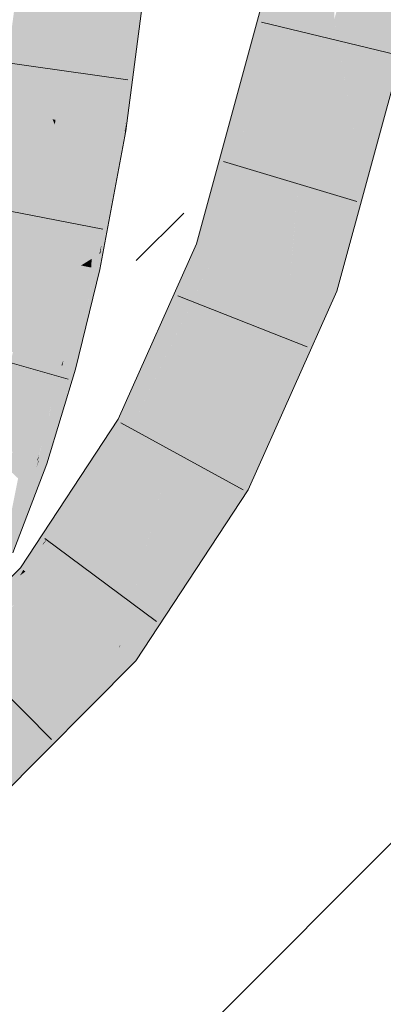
# Model space of a CAD drawing. Extents: x -620 to 300, y 62 to 1162.
# Tile 248 of 256: x 226.049 to 226.664, y 853.764 to 855.426. Entities that reach past the tile are written whole.
import ezdxf
from ezdxf.lldxf.tags import DXFTag

# ---------------------------------------------------------------- set-up
doc = ezdxf.new("R2010")
doc.units = 0
doc.layers.get('0').update_dxf_attribs({"lineweight": 13})
for name, color, linetype, lineweight, true_color in [('E_Detail_Wandschraffur', 7, 'Continuous', 5, 0xc0c0c0), ('E_Leerrohr 25-A06G94ES8I', 7, 'Continuous', 9, 0xff8000), ('E_Leerrohr 25-Shading', 7, 'Continuous', 9, 0xff8000)]:
    doc.layers.add(name, color=color, linetype=linetype, lineweight=lineweight, true_color=true_color)
tags = doc.linetypes.add('fein_strichliert', pattern=[4, 1, -2, 1]).pattern_tags.tags
tags[8:9] = [DXFTag(74, 4), DXFTag(75, 0), DXFTag(340, '0'), DXFTag(46, 0.0), DXFTag(50, 0.0), DXFTag(44, 0.0), DXFTag(45, 0.0)]
tags[6:7] = [DXFTag(74, 4), DXFTag(75, 0), DXFTag(340, '0'), DXFTag(46, 0.0), DXFTag(50, 0.0), DXFTag(44, 0.0), DXFTag(45, 0.0)]
tags[4:5] = [DXFTag(74, 4), DXFTag(75, 0), DXFTag(340, '0'), DXFTag(46, 0.0), DXFTag(50, 0.0), DXFTag(44, 0.0), DXFTag(45, 0.0)]

# ---------------------------------------------------------------- blocks, each defined once
blk = doc.blocks.new('Shading-A06G94358I', base_point=(225.3436, 853.8696))
at = {"layer": 'E_Leerrohr 25-Shading', "color": 43, "true_color": 0xd7ab7f}
for points in [[(226.53, 855.5746), (226.4941, 855.5819), (226.4137, 855.2377), (226.4003, 855.2388)], [(226.4137, 855.2377), (226.4278, 855.2366), (226.53, 855.5746)], [(226.53, 855.5746), (226.4845, 855.4244), (226.4822, 855.4)], [(226.6534, 855.2184), (226.7392, 855.5325), (226.6163, 855.2213), (226.7033, 855.5398)], [(226.2353, 855.4875), (226.2246, 855.4886), (226.2104, 855.2411), (226.1923, 855.244)], [(226.2496, 855.4859), (226.2353, 855.4875), (226.2252, 855.2388), (226.2104, 855.2411)], [(226.252, 855.4857), (226.2496, 855.4859), (226.2269, 855.2386), (226.2252, 855.2388)], [(226.252, 855.4857), (226.2269, 855.2386), (226.229, 855.2523)], [(226.2276, 855.2385), (226.2285, 855.2383), (226.252, 855.4857), (226.261, 855.4846)], [(226.4845, 855.4244), (226.4278, 855.2366), (226.4822, 855.4), (226.4373, 855.2358)], [(226.1791, 855.0273), (226.1923, 855.244), (226.1712, 855.0223), (226.1821, 855.183)], [(226.1923, 855.244), (226.1791, 855.0273), (226.1875, 855.0849)], [(226.1827, 855.192), (226.1821, 855.183), (226.1923, 855.244)], [(226.1875, 855.0849), (226.1862, 855.0398), (226.2104, 855.2411), (226.1877, 855.0465)], [(226.2104, 855.2411), (226.1923, 855.244), (226.1875, 855.0849)], [(226.2104, 855.2411), (226.1877, 855.0465), (226.2205, 855.206), (226.1992, 855.0986)], [(226.2104, 855.2411), (226.2205, 855.206), (226.2252, 855.2388)], [(226.2205, 855.2062), (226.2135, 855.1574), (226.2276, 855.2385), (226.2247, 855.2179)], [(226.2252, 855.2388), (226.2205, 855.2062), (226.2269, 855.2386)], [(226.2205, 855.2062), (226.2276, 855.2385), (226.2269, 855.2386)], [(226.2247, 855.2179), (226.2285, 855.2383), (226.2276, 855.2385)], [(226.2269, 855.2386), (226.2276, 855.2385), (226.229, 855.2523)], [(226.4003, 855.2388), (226.3877, 855.1927), (226.4137, 855.2377), (226.3978, 855.1919)], [(226.4373, 855.2358), (226.4373, 855.2358), (226.3978, 855.1919), (226.4137, 855.2377)], [(226.4373, 855.2358), (226.3978, 855.1919), (226.4212, 855.19)], [(226.4142, 855.1703), (226.4247, 855.1898), (226.4373, 855.2358)], [(226.6037, 855.1754), (226.6408, 855.1724), (226.6163, 855.2213), (226.6534, 855.2184)], [(226.2135, 855.1574), (226.2205, 855.206), (226.1851, 855.0044), (226.1859, 855.0316)], [(226.1688, 855.1173), (226.1531, 855.011), (226.1827, 855.192), (226.1749, 855.1406)], [(226.1827, 855.192), (226.1749, 855.1406), (226.1821, 855.183)], [(226.3877, 855.1927), (226.3479, 855.0475), (226.3978, 855.1919)], [(226.3978, 855.1919), (226.3479, 855.0475), (226.4212, 855.19), (226.4142, 855.1703)], [(226.3718, 855.0394), (226.4247, 855.1898), (226.3685, 855.0406), (226.4142, 855.1703)], [(226.3826, 855.0358), (226.4247, 855.1898), (226.3718, 855.0394)], [(226.1821, 855.183), (226.1749, 855.1406), (226.1712, 855.0223), (226.1556, 855.0126)], [(226.5849, 854.9678), (226.6408, 855.1724), (226.5502, 854.9794), (226.6037, 855.1754)], [(226.4142, 855.1703), (226.3479, 855.0475), (226.3685, 855.0406)], [(226.1749, 855.1406), (226.1531, 855.011), (226.1556, 855.0126)], [(226.1688, 855.1173), (226.1493, 855.0119), (226.1531, 855.011)], [(226.1877, 855.0465), (226.1859, 855.0316), (226.1992, 855.0986)], [(226.1875, 855.0849), (226.1791, 855.0273), (226.1862, 855.0398), (226.1841, 855.0305)], [(226.1841, 855.0305), (226.1859, 855.0316), (226.1862, 855.0398)], [(226.1862, 855.0398), (226.1859, 855.0316), (226.1877, 855.0465)], [(226.2455, 854.8182), (226.3718, 855.0394), (226.26, 854.8508), (226.3685, 855.0406)], [(226.2455, 854.8182), (226.2472, 854.7566), (226.3718, 855.0394), (226.3826, 855.0358)], [(226.3147, 854.9465), (226.3685, 855.0406), (226.3036, 854.9484), (226.3479, 855.0475)], [(226.1553, 855.0106), (226.1702, 855.0075), (226.1556, 855.0126), (226.1712, 855.0223)], [(226.1702, 855.0075), (226.176, 855.0063), (226.1712, 855.0223), (226.1791, 855.0273)], [(226.176, 855.0063), (226.1786, 855.0057), (226.1791, 855.0273), (226.1841, 855.0305)], [(226.1786, 855.0057), (226.1807, 855.0053), (226.1841, 855.0305), (226.1859, 855.0316)], [(226.1851, 855.0044), (226.1859, 855.0316), (226.1807, 855.0053)], [(226.3826, 855.0358), (226.316, 854.8984), (226.3826, 855.0358), (226.3408, 854.9422)], [(226.1493, 855.0119), (226.1087, 854.8455), (226.1531, 855.011), (226.1199, 854.8424)], [(226.1199, 854.8424), (226.1235, 854.8512), (226.1531, 855.011), (226.1553, 855.0106)], [(226.1553, 855.0106), (226.1235, 854.8512), (226.1654, 854.9578), (226.1646, 854.9541)], [(226.139, 854.8372), (226.144, 854.8358), (226.1807, 855.0053), (226.1851, 855.0044)], [(226.1556, 855.0126), (226.1531, 855.011), (226.1553, 855.0106)], [(226.1553, 855.0106), (226.1654, 854.9578), (226.1702, 855.0075)], [(226.1577, 854.9124), (226.1807, 855.0053), (226.169, 854.9703), (226.1786, 855.0057)], [(226.1689, 854.97), (226.176, 855.0063), (226.1646, 854.9541)], [(226.1654, 854.9578), (226.176, 855.0063), (226.1702, 855.0075)], [(226.1786, 855.0057), (226.176, 855.0063), (226.169, 854.9703)], [(226.5849, 854.9678), (226.5502, 854.9794), (226.4545, 854.6752), (226.4757, 854.8047)], [(226.4757, 854.8047), (226.5502, 854.9794), (226.4777, 854.8168)], [(226.1577, 854.9124), (226.1689, 854.97), (226.139, 854.8372), (226.1646, 854.9541)], [(226.1333, 854.8387), (226.1646, 854.9541), (226.1216, 854.8419), (226.1235, 854.8512)], [(226.139, 854.8372), (226.1646, 854.9541), (226.1333, 854.8387)], [(226.316, 854.8984), (226.2472, 854.7566), (226.3408, 854.9422), (226.2478, 854.734)], [(226.26, 854.8508), (226.3147, 854.9465), (226.3036, 854.9484)], [(226.1199, 854.8424), (226.1087, 854.8455), (226.079, 854.682), (226.0607, 854.6882)], [(226.1199, 854.8424), (226.079, 854.682), (226.0826, 854.6922)], [(226.139, 854.8372), (226.1333, 854.8387), (226.0911, 854.6779), (226.0819, 854.681)], [(226.1223, 854.8049), (226.1333, 854.8387), (226.0872, 854.7052), (226.1216, 854.8419)], [(226.1142, 854.8125), (226.1216, 854.8419), (226.1163, 854.8279), (226.1199, 854.8424)], [(226.1235, 854.8512), (226.1199, 854.8424), (226.1216, 854.8419)], [(226.0826, 854.692), (226.0872, 854.7052), (226.1163, 854.8279), (226.1142, 854.8125)], [(226.0911, 854.6779), (226.0954, 854.6764), (226.139, 854.8372), (226.144, 854.8358)], [(226.0812, 854.6813), (226.0819, 854.681), (226.0872, 854.7052), (226.1223, 854.8049)], [(226.2157, 854.7515), (226.2387, 854.739), (226.2455, 854.8182), (226.2472, 854.7566)], [(226.4777, 854.8168), (226.4602, 854.7682), (226.4777, 854.8168), (226.4757, 854.8047)], [(226.463, 854.7839), (226.4602, 854.7682), (226.4777, 854.8168)], [(226.4757, 854.8047), (226.4606, 854.7692), (226.4545, 854.6752), (226.4396, 854.6418)], [(226.463, 854.7839), (226.4031, 854.6496), (226.4127, 854.6444)], [(226.4127, 854.6444), (226.415, 854.6431), (226.463, 854.7839), (226.4602, 854.7682)], [(226.2387, 854.739), (226.2478, 854.734), (226.2472, 854.7566)], [(226.415, 854.6431), (226.4353, 854.6321), (226.4602, 854.7682)], [(226.4606, 854.7692), (226.4602, 854.7682), (226.4396, 854.6418), (226.4353, 854.6321)], [(226.2157, 854.7515), (226.1078, 854.5874), (226.0966, 854.55), (226.0899, 854.5427)], [(226.2157, 854.7515), (226.0966, 854.55), (226.2387, 854.739)], [(226.2387, 854.739), (226.0966, 854.55), (226.2478, 854.734), (226.1856, 854.6459)], [(226.2478, 854.734), (226.1887, 854.6503), (226.2478, 854.734), (226.2077, 854.673)], [(226.0812, 854.6813), (226.0872, 854.7052), (226.08, 854.6816), (226.0826, 854.692)], [(226.079, 854.682), (226.08, 854.6816), (226.0826, 854.6922)], [(226.08, 854.6816), (226.079, 854.682), (226.0323, 854.5285), (226.0175, 854.5348)], [(226.029, 854.5623), (226.079, 854.682), (226.0468, 854.6516), (226.0607, 854.6882)], [(226.0911, 854.6779), (226.0819, 854.681), (226.0323, 854.5285), (226.0714, 854.6541)], [(226.0911, 854.6779), (226.0323, 854.5285), (226.0361, 854.5269)], [(226.0361, 854.5269), (226.0381, 854.5261), (226.0911, 854.6779), (226.0954, 854.6764)], [(226.0714, 854.6541), (226.0777, 854.67), (226.08, 854.6816), (226.0812, 854.6813)], [(226.0777, 854.67), (226.0819, 854.681), (226.0812, 854.6813)], [(226.1887, 854.6503), (226.1856, 854.6459), (226.2077, 854.673), (226.2003, 854.6618)], [(226.0794, 854.4778), (226.2003, 854.6618), (226.0591, 854.4943)], [(226.1786, 854.636), (226.2003, 854.6618), (226.1856, 854.6459)], [(226.0563, 854.4965), (226.0591, 854.4943), (226.1856, 854.6459), (226.1786, 854.636)], [(226.0563, 854.4965), (226.1856, 854.6459), (226.0966, 854.55)], [(226.2204, 854.372), (226.4127, 854.6444), (226.4031, 854.6496)], [(226.2204, 854.372), (226.2454, 854.3437), (226.4127, 854.6444), (226.2846, 854.4033)], [(226.4127, 854.6444), (226.2846, 854.4033), (226.415, 854.6431), (226.3008, 854.4278)], [(226.3008, 854.4278), (226.4353, 854.6321), (226.415, 854.6431)], [(226.1078, 854.5874), (226.0509, 854.5008), (226.0899, 854.5427)], [(226.0563, 854.4965), (226.0884, 854.5391), (226.0509, 854.5008), (226.0899, 854.5427)], [(226.0884, 854.5391), (226.0966, 854.55), (226.0899, 854.5427)], [(226.0024, 854.452), (226.0011, 854.4507), (226.0541, 854.4946), (226.0501, 854.4875)], [(226.0024, 854.452), (226.0541, 854.4946), (226.0509, 854.5008), (226.0555, 854.4971)], [(226.0591, 854.4943), (226.0276, 854.4706), (226.0794, 854.4778), (226.0194, 854.4571)], [(226.0501, 854.4875), (226.0591, 854.4943), (226.0541, 854.4946), (226.0563, 854.4965)], [(226.0541, 854.4946), (226.0563, 854.4965), (226.0555, 854.4971)], [(226.0794, 854.4778), (226.0194, 854.4571), (226.079, 854.4774), (225.9725, 854.3788)], [(226.079, 854.4774), (226.0214, 854.4241), (226.0407, 854.4389)], [(226.0121, 854.1086), (226.2169, 854.3667), (225.9884, 854.1365)], [(226.0121, 854.1086), (226.0239, 854.1205), (226.2169, 854.3667), (226.2174, 854.3663)], [(226.2174, 854.3663), (226.1773, 854.3154), (226.2454, 854.3437), (226.1213, 854.2187)], [(226.2204, 854.372), (226.2169, 854.3667), (226.2174, 854.3663)], [(226.2454, 854.3437), (226.2204, 854.372), (226.2174, 854.3663)], [(226.1773, 854.3154), (226.0239, 854.1205), (226.1213, 854.2187)]]:
    blk.add_solid(points, dxfattribs=at)
at = {"layer": 'E_Leerrohr 25-Shading', "color": 31, "true_color": 0xfabd7f}
for points in [[(226.53, 855.5746), (226.4822, 855.4), (226.5612, 855.5684), (226.4834, 855.3594)], [(226.5612, 855.5684), (226.4834, 855.3594), (226.5268, 855.2286), (226.487, 855.2318)], [(226.5612, 855.5684), (226.5268, 855.2286), (226.5689, 855.3827)], [(226.5612, 855.5684), (226.5689, 855.3827), (226.5752, 855.5656), (226.5812, 855.4276)], [(226.5832, 855.416), (226.6166, 855.5572), (226.5812, 855.4276)], [(226.7033, 855.5398), (226.6166, 855.5572), (226.6163, 855.2213), (226.5832, 855.416)], [(226.0177, 855.2716), (226.105, 855.2578), (226.0489, 855.5081), (226.1367, 855.4984)], [(226.1367, 855.4984), (226.105, 855.2578), (226.11, 855.257)], [(226.1183, 855.2557), (226.141, 855.4979), (226.11, 855.257), (226.1367, 855.4984)], [(226.1285, 855.2541), (226.1479, 855.4971), (226.1183, 855.2557), (226.141, 855.4979)], [(226.1839, 855.4932), (226.1479, 855.4971), (226.1762, 855.2466), (226.1285, 855.2541)], [(226.1839, 855.4932), (226.1762, 855.2466), (226.1965, 855.4918), (226.1862, 855.245)], [(226.1862, 855.245), (226.1923, 855.244), (226.1965, 855.4918), (226.2246, 855.4886)], [(226.5689, 855.3827), (226.5716, 855.367), (226.5812, 855.4276), (226.5832, 855.416)], [(226.5852, 855.4041), (226.5832, 855.416), (226.5743, 855.3508), (226.5716, 855.367)], [(226.6163, 855.2213), (226.5852, 855.4041), (226.6037, 855.1754), (226.5743, 855.3508)], [(226.4822, 855.4), (226.4373, 855.2358), (226.4834, 855.3594)], [(226.5268, 855.2286), (226.52, 855.1497), (226.5689, 855.3827), (226.5716, 855.367)], [(226.4834, 855.3594), (226.4373, 855.2358), (226.487, 855.2318)], [(226.5743, 855.3508), (226.5716, 855.367), (226.5261, 855.1155), (226.52, 855.1497)], [(226.6037, 855.1754), (226.5743, 855.3508), (226.5502, 854.9794), (226.5261, 855.1155)], [(225.9763, 855.0482), (226.0628, 855.03), (226.0177, 855.2716), (226.105, 855.2578)], [(226.105, 855.2578), (226.0628, 855.03), (226.0687, 855.0287)], [(226.0785, 855.0267), (226.1089, 855.2491), (226.0687, 855.0287), (226.105, 855.2578)], [(226.11, 855.257), (226.105, 855.2578), (226.1089, 855.2491)], [(226.1157, 855.2342), (226.1183, 855.2557), (226.1089, 855.2491), (226.11, 855.257)], [(226.1243, 855.2153), (226.1285, 855.2541), (226.1157, 855.2342), (226.1183, 855.2557)], [(226.1762, 855.2466), (226.1285, 855.2541), (226.1688, 855.1173), (226.1243, 855.2153)], [(226.0906, 855.0242), (226.1157, 855.2342), (226.0785, 855.0267), (226.1089, 855.2491)], [(226.1762, 855.2466), (226.1688, 855.1173), (226.1862, 855.245), (226.1827, 855.192)], [(226.1827, 855.192), (226.1923, 855.244), (226.1862, 855.245)], [(226.1037, 855.0214), (226.1243, 855.2153), (226.0906, 855.0242), (226.1157, 855.2342)], [(226.4247, 855.1898), (226.5142, 855.1825), (226.4373, 855.2358), (226.5268, 855.2286)], [(226.5142, 855.1825), (226.52, 855.1497), (226.5268, 855.2286)], [(226.1688, 855.1173), (226.1243, 855.2153), (226.1493, 855.0119), (226.1037, 855.0214)], [(226.4664, 855.0076), (226.5142, 855.1825), (226.3826, 855.0358), (226.4247, 855.1898)], [(226.5142, 855.1825), (226.4664, 855.0076), (226.4981, 854.9969)], [(226.4981, 854.9969), (226.5067, 854.9941), (226.5142, 855.1825), (226.52, 855.1497)], [(226.52, 855.1497), (226.5107, 855.0403), (226.5261, 855.1155)], [(226.5107, 855.0403), (226.5067, 854.9941), (226.5261, 855.1155), (226.5502, 854.9794)], [(225.9382, 854.8921), (226.0235, 854.8688), (225.9763, 855.0482), (226.0628, 855.03)], [(226.0628, 855.03), (226.0235, 854.8688), (226.0279, 854.8676)], [(226.038, 854.8648), (226.0687, 855.0287), (226.0279, 854.8676), (226.0628, 855.03)], [(226.0511, 854.8613), (226.0785, 855.0267), (226.038, 854.8648), (226.0687, 855.0287)], [(226.0658, 854.8572), (226.0906, 855.0242), (226.0511, 854.8613), (226.0785, 855.0267)], [(226.1037, 855.0214), (226.0906, 855.0242), (226.0811, 854.853), (226.0658, 854.8572)], [(226.0811, 854.853), (226.1087, 854.8455), (226.1037, 855.0214), (226.1493, 855.0119)], [(226.4306, 854.9274), (226.4664, 855.0076), (226.3408, 854.9422), (226.3826, 855.0358)], [(226.3489, 854.679), (226.4031, 854.6496), (226.4664, 855.0076)], [(226.4031, 854.6496), (226.463, 854.7839), (226.4664, 855.0076), (226.4981, 854.9969)], [(226.4664, 855.0076), (226.4306, 854.9274), (226.424, 854.8889)], [(226.4981, 854.9969), (226.463, 854.7839), (226.5067, 854.9941), (226.4777, 854.8168)], [(226.4777, 854.8168), (226.5502, 854.9794), (226.5067, 854.9941)], [(226.3255, 854.6918), (226.4306, 854.9274), (226.2478, 854.734), (226.3408, 854.9422)], [(226.4306, 854.9274), (226.3255, 854.6918), (226.424, 854.8889), (226.3489, 854.679)], [(226.02, 854.7021), (226.0511, 854.8613), (226.0039, 854.7077), (226.038, 854.8648)], [(226.0372, 854.6963), (226.0658, 854.8572), (226.02, 854.7021), (226.0511, 854.8613)], [(226.0811, 854.853), (226.0658, 854.8572), (226.0545, 854.6904), (226.0372, 854.6963)], [(226.0545, 854.6904), (226.0607, 854.6882), (226.0811, 854.853), (226.1087, 854.8455)], [(226.2973, 854.649), (226.3255, 854.6918), (226.2077, 854.673), (226.2478, 854.734)], [(226.0545, 854.6904), (226.0372, 854.6963), (226.0468, 854.6516), (226.0309, 854.6664)], [(226.0468, 854.6516), (226.0607, 854.6882), (226.0545, 854.6904)], [(226.3255, 854.6918), (226.2851, 854.6181), (226.3489, 854.679), (226.2347, 854.4264)], [(226.2926, 854.6318), (226.3255, 854.6918), (226.2973, 854.649)], [(226.2003, 854.6618), (226.2905, 854.6387), (226.2077, 854.673), (226.2973, 854.649)], [(226.2347, 854.4264), (226.2204, 854.372), (226.3489, 854.679), (226.4031, 854.6496)], [(226.1481, 854.4222), (226.2905, 854.6387), (226.0794, 854.4778), (226.2003, 854.6618)], [(226.2169, 854.3667), (226.2204, 854.372), (226.1481, 854.4222), (226.2905, 854.6387)], [(226.2851, 854.6181), (226.2926, 854.6318), (226.2905, 854.6387), (226.2973, 854.649)], [(226.1281, 854.4021), (226.1481, 854.4222), (226.0407, 854.4389), (226.0794, 854.4778)], [(225.9312, 854.204), (226.1281, 854.4021), (225.8741, 854.2714), (226.0407, 854.4389)], [(225.9884, 854.1365), (226.2169, 854.3667), (225.9515, 854.1801), (226.1481, 854.4222)], [(226.124, 854.3925), (226.1481, 854.4222), (226.1281, 854.4021)], [(225.9515, 854.1801), (226.124, 854.3925), (225.9312, 854.204), (226.1281, 854.4021)]]:
    blk.add_solid(points, dxfattribs=at)
blk = doc.blocks.new('Referenz-A06G94EW8I')
at = {"layer": 'E_Detail_Wandschraffur', "linetype": 'fein_strichliert', "ltscale": 0.13}
blk.add_line((226.2463, 855.0193), (226.3266, 855.0996), dxfattribs=at)
at = {"layer": 'E_Detail_Wandschraffur', "linetype": 'ByBlock', "ltscale": 0.13}
blk.add_line((226.2672, 853.626), (227.5108, 854.8696), dxfattribs=at)
at = {"layer": 'E_Leerrohr 25-A06G94ES8I', "linetype": 'Continuous', "ltscale": 0.13}
for p, q in [((226.4941, 855.5819), (226.3479, 855.0475)), ((226.7392, 855.5325), (226.5849, 854.9678)), ((226.2285, 855.2383), (226.261, 855.4846)), ((226.4578, 855.4216), (226.6863, 855.3666)), ((226.2323, 855.3246), (225.9996, 855.3575)), ((226.1851, 855.0044), (226.2285, 855.2383)), ((226.3936, 855.1867), (226.6187, 855.1192)), ((226.1901, 855.0721), (225.9594, 855.117)), ((226.3479, 855.0475), (226.2157, 854.7515)), ((226.144, 854.8358), (226.1851, 855.0044)), ((226.3166, 854.9598), (226.5353, 854.8739)), ((226.5849, 854.9678), (226.4353, 854.6321)), ((226.1312, 854.8193), (225.905, 854.883)), ((226.0954, 854.6764), (226.144, 854.8358)), ((226.2157, 854.7515), (226.0509, 854.5008)), ((226.2204, 854.7452), (226.4267, 854.6325)), ((226.0381, 854.5261), (226.0954, 854.6764)), ((226.4353, 854.6321), (226.2454, 854.3437)), ((226.092, 854.5502), (226.2803, 854.4097)), ((226.0509, 854.5008), (225.8504, 854.2993)), ((225.938, 854.3774), (226.1033, 854.2105)), ((226.2454, 854.3437), (226.0121, 854.1086))]:
    blk.add_line(p, q, dxfattribs=at)

msp = doc.modelspace()

# ---------------------------------------------------------------- block references
at = {"color": 8, "lineweight": 25, "ltscale": 0.25, "true_color": 0x808080}
msp.add_blockref('Referenz-A06G94EW8I', (0, 0), dxfattribs=at)
msp.add_blockref('Shading-A06G94358I', (225.3436, 853.8696))

doc.saveas('drawing.dxf')
